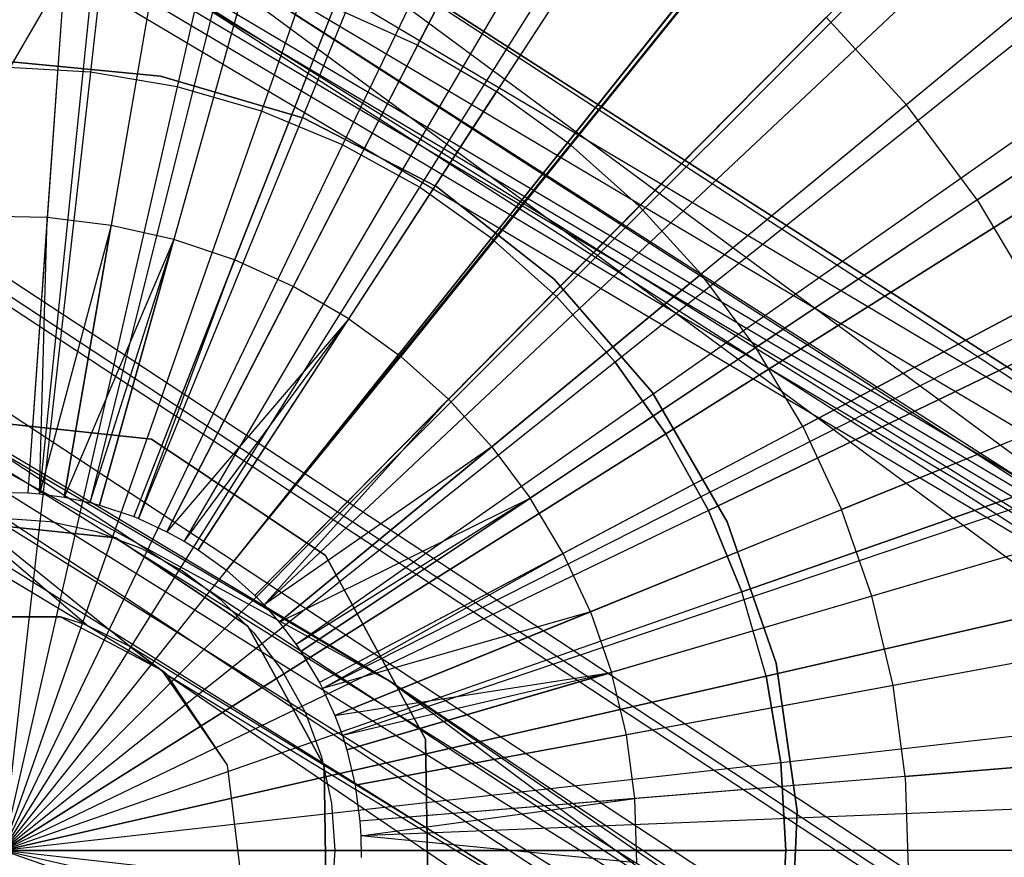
# Model space of a CAD drawing. Extents: x 0.2 to 44.2, y -21.9 to 24.
# Tile 230 of 239: x 30.8 to 32, y 13.9 to 14.9. Entities that reach past the tile are written whole.
import ezdxf

# ---------------------------------------------------------------- set-up
doc = ezdxf.new("R2010")
doc.units = 0
doc.header["$LTSCALE"] = 2.54
doc.layers.get('0').update_dxf_attribs({"color": 13, "linetype": 'CONTINUOUS'})

# ---------------------------------------------------------------- blocks, each defined once
blk = doc.blocks.new('GRUPUJ_2')
at = {"color": 0}
for p, q in [((27.0109, 34.3985, 29), (26.8818, 32.563, 29.55)), ((27.0109, 34.3985, 29), (26.8818, 32.563, 29.55)), ((27.0831, 34.3922, 29), (26.8949, 32.5619, 29.55)), ((27.0831, 34.3922, 29), (26.8949, 32.5619, 29.55)), ((27.2371, 34.371, 29), (26.923, 32.558, 29.55)), ((27.2371, 34.371, 29), (26.923, 32.558, 29.55)), ((27.3993, 34.3367, 29), (26.9525, 32.5518, 29.55)), ((27.3993, 34.3367, 29), (26.9525, 32.5518, 29.55)), ((27.4594, 34.3208, 29), (26.9635, 32.5489, 29.55)), ((27.4594, 34.3208, 29), (26.9635, 32.5489, 29.55)), ((27.6755, 34.2483, 29), (27.0029, 32.5357, 29.55)), ((27.6755, 34.2483, 29), (27.0029, 32.5357, 29.55)), ((27.7044, 34.2367, 29), (27.0081, 32.5335, 29.55)), ((27.7044, 34.2367, 29), (27.0081, 32.5335, 29.55)), ((27.8832, 34.1543, 29), (27.0407, 32.5185, 29.55)), ((27.8832, 34.1543, 29), (27.0407, 32.5185, 29.55)), ((27.9921, 34.0944, 29), (27.0606, 32.5076, 29.55)), ((27.9921, 34.0944, 29), (27.0606, 32.5076, 29.55)), ((28.0803, 34.0398, 29), (27.0766, 32.4977, 29.55)), ((28.0803, 34.0398, 29), (27.0766, 32.4977, 29.55)), ((28.2567, 33.9125, 29), (27.1088, 32.4745, 29.55)), ((28.2567, 33.9125, 29), (27.1088, 32.4745, 29.55)), ((28.2648, 33.906, 29), (27.1088, 32.4745, 29.55)), ((28.2648, 33.906, 29), (27.1088, 32.4745, 29.55)), ((28.4348, 33.7542, 29), (27.1412, 32.4456, 29.55)), ((28.4348, 33.7542, 29), (27.1412, 32.4456, 29.55)), ((28.4926, 33.6948, 29), (27.1518, 32.4348, 29.55)), ((28.4926, 33.6948, 29), (27.1518, 32.4348, 29.55)), ((28.5885, 33.586, 29), (27.1692, 32.415, 29.55)), ((28.5885, 33.586, 29), (27.1692, 32.415, 29.55)), ((28.6952, 33.4458, 29), (27.1887, 32.3894, 29.55)), ((28.6952, 33.4458, 29), (27.1887, 32.3894, 29.55)), ((28.7245, 33.403, 29), (27.194, 32.3816, 29.55)), ((28.7245, 33.403, 29), (27.194, 32.3816, 29.55)), ((27.3272, 33.0748, 29.4307), (27.4665, 33.3454, 29.3487)), ((27.3272, 33.0748, 29.4307), (27.4665, 33.3454, 29.3487)), ((27.5839, 33.2772, 29.3487), (27.4179, 33.0221, 29.4307)), ((27.5839, 33.2772, 29.3487), (27.4179, 33.0221, 29.4307)), ((28.8412, 33.2073, 29), (27.2153, 32.346, 29.55)), ((28.8412, 33.2073, 29), (27.2153, 32.346, 29.55)), ((27.6938, 33.1975, 29.3487), (27.5028, 32.9605, 29.4307)), ((27.6938, 33.1975, 29.3487), (27.5028, 32.9605, 29.4307)), ((28.1171, 33.197, 29.2518), (27.8866, 33.0068, 29.3487)), ((28.1171, 33.197, 29.2518), (27.8866, 33.0068, 29.3487)), ((26.9257, 33.1872, 29.4307), (26.9039, 32.8777, 29.4979)), ((26.9257, 33.1872, 29.4307), (26.9039, 32.8777, 29.4979)), ((27.0298, 33.1745, 29.4307), (26.9768, 32.8688, 29.4979)), ((27.0298, 33.1745, 29.4307), (26.9768, 32.8688, 29.4979)), ((28.8603, 33.1705, 29), (27.2188, 32.3393, 29.55)), ((28.8603, 33.1705, 29), (27.2188, 32.3393, 29.55)), ((27.1321, 33.1514, 29.4307), (27.0485, 32.8526, 29.4979)), ((27.1321, 33.1514, 29.4307), (27.0485, 32.8526, 29.4979)), ((27.2316, 33.118, 29.4307), (27.1182, 32.8293, 29.4979)), ((27.2316, 33.118, 29.4307), (27.1182, 32.8293, 29.4979)), ((27.3272, 33.0748, 29.4307), (27.2316, 33.118, 29.4307)), ((27.3272, 33.0748, 29.4307), (27.2316, 33.118, 29.4307)), ((27.5811, 32.8906, 29.4307), (27.795, 33.107, 29.3487)), ((27.5811, 32.8906, 29.4307), (27.795, 33.107, 29.3487)), ((27.8866, 33.0068, 29.3487), (27.795, 33.107, 29.3487)), ((27.8866, 33.0068, 29.3487), (27.795, 33.107, 29.3487)), ((27.3272, 33.0748, 29.4307), (27.1851, 32.799, 29.4979)), ((27.3272, 33.0748, 29.4307), (27.1851, 32.799, 29.4979)), ((27.3272, 33.0748, 29.4307), (27.4179, 33.0221, 29.4307)), ((27.3272, 33.0748, 29.4307), (27.4179, 33.0221, 29.4307)), ((27.9676, 32.8979, 29.3487), (28.2162, 33.0638, 29.2518)), ((27.9676, 32.8979, 29.3487), (28.2162, 33.0638, 29.2518)), ((27.2487, 32.7621, 29.4979), (27.4179, 33.0221, 29.4307)), ((27.2487, 32.7621, 29.4979), (27.4179, 33.0221, 29.4307)), ((27.5028, 32.9605, 29.4307), (27.4179, 33.0221, 29.4307)), ((27.5028, 32.9605, 29.4307), (27.4179, 33.0221, 29.4307)), ((27.8866, 33.0068, 29.3487), (27.6519, 32.8132, 29.4307)), ((27.8866, 33.0068, 29.3487), (27.6519, 32.8132, 29.4307)), ((27.9676, 32.8979, 29.3487), (27.8866, 33.0068, 29.3487)), ((27.9676, 32.8979, 29.3487), (27.8866, 33.0068, 29.3487)), ((28.9376, 33.0007, 29), (27.2329, 32.3083, 29.55)), ((28.9376, 33.0007, 29), (27.2329, 32.3083, 29.55)), ((27.5028, 32.9605, 29.4307), (27.3082, 32.7189, 29.4979)), ((27.5028, 32.9605, 29.4307), (27.3082, 32.7189, 29.4979)), ((27.5811, 32.8906, 29.4307), (27.5028, 32.9605, 29.4307)), ((27.5811, 32.8906, 29.4307), (27.5028, 32.9605, 29.4307)), ((27.5811, 32.8906, 29.4307), (27.363, 32.67, 29.4979)), ((27.5811, 32.8906, 29.4307), (27.363, 32.67, 29.4979)), ((27.5811, 32.8906, 29.4307), (27.6519, 32.8132, 29.4307)), ((27.5811, 32.8906, 29.4307), (27.6519, 32.8132, 29.4307)), ((27.9676, 32.8979, 29.3487), (27.7145, 32.729, 29.4307)), ((27.9676, 32.8979, 29.3487), (27.7145, 32.729, 29.4307)), ((27.9676, 32.8979, 29.3487), (28.0371, 32.7813, 29.3487)), ((27.9676, 32.8979, 29.3487), (28.0371, 32.7813, 29.3487)), ((26.9039, 32.8777, 29.4979), (26.8304, 32.8791, 29.4979)), ((26.9039, 32.8777, 29.4979), (26.8304, 32.8791, 29.4979)), ((26.9039, 32.8777, 29.4979), (26.8818, 32.563, 29.55)), ((26.9039, 32.8777, 29.4979), (26.8818, 32.563, 29.55)), ((26.8949, 32.5619, 29.55), (26.9039, 32.8777, 29.4979)), ((26.8949, 32.5619, 29.55), (26.9039, 32.8777, 29.4979)), ((26.9768, 32.8688, 29.4979), (26.8949, 32.5619, 29.55)), ((26.9768, 32.8688, 29.4979), (26.8949, 32.5619, 29.55)), ((26.9768, 32.8688, 29.4979), (26.9039, 32.8777, 29.4979)), ((26.9768, 32.8688, 29.4979), (26.9039, 32.8777, 29.4979)), ((26.923, 32.558, 29.55), (26.9768, 32.8688, 29.4979)), ((26.923, 32.558, 29.55), (26.9768, 32.8688, 29.4979)), ((27.0485, 32.8526, 29.4979), (26.9768, 32.8688, 29.4979)), ((27.0485, 32.8526, 29.4979), (26.9768, 32.8688, 29.4979)), ((28.9845, 32.8745, 29), (27.2414, 32.2853, 29.55)), ((28.9845, 32.8745, 29), (27.2414, 32.2853, 29.55)), ((27.0485, 32.8526, 29.4979), (26.923, 32.558, 29.55)), ((27.0485, 32.8526, 29.4979), (26.923, 32.558, 29.55)), ((27.0485, 32.8526, 29.4979), (26.9525, 32.5518, 29.55)), ((27.0485, 32.8526, 29.4979), (26.9525, 32.5518, 29.55)), ((26.9635, 32.5489, 29.55), (27.0485, 32.8526, 29.4979)), ((26.9635, 32.5489, 29.55), (27.0485, 32.8526, 29.4979)), ((27.1182, 32.8293, 29.4979), (27.0485, 32.8526, 29.4979)), ((27.1182, 32.8293, 29.4979), (27.0485, 32.8526, 29.4979)), ((27.1182, 32.8293, 29.4979), (27.0029, 32.5357, 29.55)), ((27.1182, 32.8293, 29.4979), (27.0029, 32.5357, 29.55)), ((27.0081, 32.5335, 29.55), (27.1182, 32.8293, 29.4979)), ((27.0081, 32.5335, 29.55), (27.1182, 32.8293, 29.4979)), ((27.1851, 32.799, 29.4979), (27.1182, 32.8293, 29.4979)), ((27.1851, 32.799, 29.4979), (27.1182, 32.8293, 29.4979)), ((27.4126, 32.6157, 29.4979), (27.6519, 32.8132, 29.4307)), ((27.4126, 32.6157, 29.4979), (27.6519, 32.8132, 29.4307)), ((27.7145, 32.729, 29.4307), (27.6519, 32.8132, 29.4307)), ((27.7145, 32.729, 29.4307), (27.6519, 32.8132, 29.4307)), ((27.0407, 32.5185, 29.55), (27.1851, 32.799, 29.4979)), ((27.0407, 32.5185, 29.55), (27.1851, 32.799, 29.4979)), ((27.2487, 32.7621, 29.4979), (27.1851, 32.799, 29.4979)), ((27.2487, 32.7621, 29.4979), (27.1851, 32.799, 29.4979)), ((29.0126, 32.7855, 29), (27.2465, 32.2691, 29.55)), ((29.0126, 32.7855, 29), (27.2465, 32.2691, 29.55)), ((27.7682, 32.6389, 29.4307), (28.0371, 32.7813, 29.3487)), ((27.7682, 32.6389, 29.4307), (28.0371, 32.7813, 29.3487)), ((27.2487, 32.7621, 29.4979), (27.0407, 32.5185, 29.55)), ((27.2487, 32.7621, 29.4979), (27.0407, 32.5185, 29.55)), ((27.2487, 32.7621, 29.4979), (27.0606, 32.5076, 29.55)), ((27.2487, 32.7621, 29.4979), (27.0606, 32.5076, 29.55)), ((27.0766, 32.4977, 29.55), (27.2487, 32.7621, 29.4979)), ((27.0766, 32.4977, 29.55), (27.2487, 32.7621, 29.4979)), ((27.2487, 32.7621, 29.4979), (27.3082, 32.7189, 29.4979)), ((27.2487, 32.7621, 29.4979), (27.3082, 32.7189, 29.4979)), ((27.7145, 32.729, 29.4307), (27.4564, 32.5567, 29.4979)), ((27.7145, 32.729, 29.4307), (27.4564, 32.5567, 29.4979)), ((27.7682, 32.6389, 29.4307), (27.7145, 32.729, 29.4307)), ((27.7682, 32.6389, 29.4307), (27.7145, 32.729, 29.4307)), ((27.1088, 32.4745, 29.55), (27.3082, 32.7189, 29.4979)), ((27.1088, 32.4745, 29.55), (27.3082, 32.7189, 29.4979)), ((27.363, 32.67, 29.4979), (27.3082, 32.7189, 29.4979)), ((27.363, 32.67, 29.4979), (27.3082, 32.7189, 29.4979)), ((27.363, 32.67, 29.4979), (27.1412, 32.4456, 29.55)), ((27.363, 32.67, 29.4979), (27.1412, 32.4456, 29.55)), ((27.1518, 32.4348, 29.55), (27.363, 32.67, 29.4979)), ((27.1518, 32.4348, 29.55), (27.363, 32.67, 29.4979)), ((27.4126, 32.6157, 29.4979), (27.363, 32.67, 29.4979)), ((27.4126, 32.6157, 29.4979), (27.363, 32.67, 29.4979)), ((28.0945, 32.6583, 29.3487), (27.8126, 32.5438, 29.4307)), ((28.0945, 32.6583, 29.3487), (27.8126, 32.5438, 29.4307)), ((27.0229, 32.6243, 49.5161), (26.785, 32.6494, 49.5161)), ((26.785, 32.6494, 29.5161), (27.0229, 32.6243, 29.5161)), ((27.0229, 32.6243, 49.5161), (26.785, 32.6494, 49.5161)), ((26.785, 32.6494, 29.5161), (27.0229, 32.6243, 29.5161)), ((27.7682, 32.6389, 29.4307), (27.494, 32.4936, 29.4979)), ((27.7682, 32.6389, 29.4307), (27.494, 32.4936, 29.4979)), ((27.7682, 32.6389, 29.4307), (27.8126, 32.5438, 29.4307)), ((27.7682, 32.6389, 29.4307), (27.8126, 32.5438, 29.4307)), ((27.222, 32.4914, 49.5161), (27.0229, 32.6243, 49.5161)), ((27.0229, 32.6243, 29.5161), (27.222, 32.4914, 29.5161)), ((27.0229, 32.6243, 49.5161), (27.0229, 32.6243, 29.5161)), ((27.222, 32.4914, 49.5161), (27.0229, 32.6243, 49.5161)), ((27.0229, 32.6243, 29.5161), (27.222, 32.4914, 29.5161)), ((27.0229, 32.6243, 49.5161), (27.0229, 32.6243, 29.5161)), ((27.4126, 32.6157, 29.4979), (27.1518, 32.4348, 29.55)), ((27.4126, 32.6157, 29.4979), (27.1518, 32.4348, 29.55)), ((27.1692, 32.415, 29.55), (27.4126, 32.6157, 29.4979)), ((27.1692, 32.415, 29.55), (27.4126, 32.6157, 29.4979)), ((27.4126, 32.6157, 29.4979), (27.4564, 32.5567, 29.4979)), ((27.4126, 32.6157, 29.4979), (27.4564, 32.5567, 29.4979)), ((26.8402, 32.5638, 29.55), (26.8818, 32.563, 29.55)), ((26.8402, 32.5638, 29.55), (26.8818, 32.563, 29.55)), ((26.8818, 32.563, 29.55), (26.8949, 32.5619, 29.55)), ((26.8818, 32.563, 29.55), (26.8949, 32.5619, 29.55)), ((29.0654, 32.5638, 29), (27.2561, 32.2287, 29.55)), ((29.0654, 32.5638, 29), (27.2561, 32.2287, 29.55)), ((26.8949, 32.5619, 29.55), (26.923, 32.558, 29.55)), ((26.8949, 32.5619, 29.55), (26.923, 32.558, 29.55)), ((26.923, 32.558, 29.55), (26.9525, 32.5518, 29.55)), ((26.923, 32.558, 29.55), (26.9525, 32.5518, 29.55)), ((26.9525, 32.5518, 29.55), (26.9635, 32.5489, 29.55)), ((26.9525, 32.5518, 29.55), (26.9635, 32.5489, 29.55)), ((27.1692, 32.415, 29.55), (27.4564, 32.5567, 29.4979)), ((27.1692, 32.415, 29.55), (27.4564, 32.5567, 29.4979)), ((27.4564, 32.5567, 29.4979), (27.1887, 32.3894, 29.55)), ((27.4564, 32.5567, 29.4979), (27.1887, 32.3894, 29.55)), ((27.194, 32.3816, 29.55), (27.4564, 32.5567, 29.4979)), ((27.194, 32.3816, 29.55), (27.4564, 32.5567, 29.4979)), ((27.494, 32.4936, 29.4979), (27.4564, 32.5567, 29.4979)), ((27.494, 32.4936, 29.4979), (27.4564, 32.5567, 29.4979)), ((26.9635, 32.5489, 29.55), (27.0029, 32.5357, 29.55)), ((26.9635, 32.5489, 29.55), (27.0029, 32.5357, 29.55)), ((27.5251, 32.427, 29.4979), (27.8126, 32.5438, 29.4307)), ((27.5251, 32.427, 29.4979), (27.8126, 32.5438, 29.4307)), ((27.8471, 32.4447, 29.4307), (27.8126, 32.5438, 29.4307)), ((27.8471, 32.4447, 29.4307), (27.8126, 32.5438, 29.4307)), ((26.8013, 32.5305, 49.5161), (26.9822, 32.5114, 49.5161)), ((26.9822, 32.5114, 29.5161), (26.8013, 32.5305, 29.5161)), ((26.9822, 32.5114, 29.5161), (26.8013, 32.5305, 29.5161)), ((26.8013, 32.5305, 49.5161), (26.9822, 32.5114, 49.5161)), ((26.853, 32.534, 49.5161), (26.9071, 32.5302, 49.5161)), ((26.9071, 32.5302, 49.5161), (26.9601, 32.5186, 49.5161)), ((27.0029, 32.5357, 29.55), (27.0081, 32.5335, 29.55)), ((27.0029, 32.5357, 29.55), (27.0081, 32.5335, 29.55)), ((27.0081, 32.5335, 29.55), (27.0407, 32.5185, 29.55)), ((27.0081, 32.5335, 29.55), (27.0407, 32.5185, 29.55)), ((28.1392, 32.5301, 29.3487), (27.8471, 32.4447, 29.4307)), ((28.1392, 32.5301, 29.3487), (27.8471, 32.4447, 29.4307)), ((26.9601, 32.5186, 49.5161), (27.0109, 32.4997, 49.5161)), ((27.0407, 32.5185, 29.55), (27.0606, 32.5076, 29.55)), ((27.0407, 32.5185, 29.55), (27.0606, 32.5076, 29.55)), ((26.9822, 32.5114, 49.5161), (27.1334, 32.4104, 49.5161)), ((27.1334, 32.4104, 29.5161), (26.9822, 32.5114, 29.5161)), ((26.9822, 32.5114, 49.5161), (26.9822, 32.5114, 29.5161)), ((27.1334, 32.4104, 29.5161), (26.9822, 32.5114, 29.5161)), ((26.9822, 32.5114, 49.5161), (27.1334, 32.4104, 49.5161)), ((26.9822, 32.5114, 49.5161), (26.9822, 32.5114, 29.5161)), ((27.0606, 32.5076, 29.55), (27.0766, 32.4977, 29.55)), ((27.0606, 32.5076, 29.55), (27.0766, 32.4977, 29.55)), ((27.0109, 32.4997, 49.5161), (27.0584, 32.4737, 49.5161)), ((27.0766, 32.4977, 29.55), (27.1088, 32.4745, 29.55)), ((27.0766, 32.4977, 29.55), (27.1088, 32.4745, 29.55)), ((27.494, 32.4936, 29.4979), (27.2153, 32.346, 29.55)), ((27.494, 32.4936, 29.4979), (27.2153, 32.346, 29.55)), ((27.2188, 32.3393, 29.55), (27.494, 32.4936, 29.4979)), ((27.2188, 32.3393, 29.55), (27.494, 32.4936, 29.4979)), ((27.3365, 32.2813, 49.5161), (27.222, 32.4914, 49.5161)), ((27.222, 32.4914, 29.5161), (27.3365, 32.2813, 29.5161)), ((27.222, 32.4914, 49.5161), (27.222, 32.4914, 29.5161)), ((27.3365, 32.2813, 49.5161), (27.222, 32.4914, 49.5161)), ((27.222, 32.4914, 29.5161), (27.3365, 32.2813, 29.5161)), ((27.222, 32.4914, 49.5161), (27.222, 32.4914, 29.5161)), ((27.5251, 32.427, 29.4979), (27.494, 32.4936, 29.4979)), ((27.5251, 32.427, 29.4979), (27.494, 32.4936, 29.4979)), ((27.0584, 32.4737, 49.5161), (27.1018, 32.4412, 49.5161)), ((27.1088, 32.4745, 29.55), (27.1412, 32.4456, 29.55)), ((27.1088, 32.4745, 29.55), (27.1412, 32.4456, 29.55)), ((27.1018, 32.4412, 49.5161), (27.1402, 32.4029, 49.5161)), ((27.1412, 32.4456, 29.55), (27.1518, 32.4348, 29.55)), ((27.1412, 32.4456, 29.55), (27.1518, 32.4348, 29.55)), ((27.8471, 32.4447, 29.4307), (27.5493, 32.3576, 29.4979)), ((27.8471, 32.4447, 29.4307), (27.5493, 32.3576, 29.4979)), ((27.8714, 32.3426, 29.4307), (27.8471, 32.4447, 29.4307)), ((27.8714, 32.3426, 29.4307), (27.8471, 32.4447, 29.4307)), ((27.1518, 32.4348, 29.55), (27.1692, 32.415, 29.55)), ((27.1518, 32.4348, 29.55), (27.1692, 32.415, 29.55)), ((27.5251, 32.427, 29.4979), (27.2188, 32.3393, 29.55)), ((27.5251, 32.427, 29.4979), (27.2188, 32.3393, 29.55)), ((27.2329, 32.3083, 29.55), (27.5251, 32.427, 29.4979)), ((27.2329, 32.3083, 29.55), (27.5251, 32.427, 29.4979)), ((27.5251, 32.427, 29.4979), (27.5493, 32.3576, 29.4979)), ((27.5251, 32.427, 29.4979), (27.5493, 32.3576, 29.4979)), ((27.1334, 32.4104, 49.5161), (27.2205, 32.2507, 49.5161)), ((27.2205, 32.2507, 29.5161), (27.1334, 32.4104, 29.5161)), ((27.1334, 32.4104, 29.5161), (27.1334, 32.4104, 49.5161)), ((27.1334, 32.4104, 29.5161), (27.1334, 32.4104, 49.5161)), ((27.2205, 32.2507, 29.5161), (27.1334, 32.4104, 29.5161)), ((27.1334, 32.4104, 49.5161), (27.2205, 32.2507, 49.5161)), ((27.1692, 32.415, 29.55), (27.1887, 32.3894, 29.55)), ((27.1692, 32.415, 29.55), (27.1887, 32.3894, 29.55)), ((27.1402, 32.4029, 49.5161), (27.1727, 32.3595, 49.5161)), ((28.1706, 32.3981, 29.3487), (27.8714, 32.3426, 29.4307)), ((28.1706, 32.3981, 29.3487), (27.8714, 32.3426, 29.4307)), ((27.1887, 32.3894, 29.55), (27.194, 32.3816, 29.55)), ((27.1887, 32.3894, 29.55), (27.194, 32.3816, 29.55)), ((27.194, 32.3816, 29.55), (27.2153, 32.346, 29.55)), ((27.194, 32.3816, 29.55), (27.2153, 32.346, 29.55)), ((27.1727, 32.3595, 49.5161), (27.1987, 32.3119, 49.5161)), ((27.2329, 32.3083, 29.55), (27.5493, 32.3576, 29.4979)), ((27.2329, 32.3083, 29.55), (27.5493, 32.3576, 29.4979)), ((27.5493, 32.3576, 29.4979), (27.2414, 32.2853, 29.55)), ((27.5493, 32.3576, 29.4979), (27.2414, 32.2853, 29.55)), ((27.2465, 32.2691, 29.55), (27.5493, 32.3576, 29.4979)), ((27.2465, 32.2691, 29.55), (27.5493, 32.3576, 29.4979)), ((27.5663, 32.2861, 29.4979), (27.5493, 32.3576, 29.4979)), ((27.5663, 32.2861, 29.4979), (27.5493, 32.3576, 29.4979)), ((27.2153, 32.346, 29.55), (27.2188, 32.3393, 29.55)), ((27.2153, 32.346, 29.55), (27.2188, 32.3393, 29.55)), ((27.2188, 32.3393, 29.55), (27.2329, 32.3083, 29.55)), ((27.2188, 32.3393, 29.55), (27.2329, 32.3083, 29.55)), ((29.0955, 32.3379, 29), (27.2616, 32.1875, 29.55)), ((29.0955, 32.3379, 29), (27.2616, 32.1875, 29.55)), ((27.8714, 32.3426, 29.4307), (27.5663, 32.2861, 29.4979)), ((27.8714, 32.3426, 29.4307), (27.5663, 32.2861, 29.4979)), ((27.8852, 32.2386, 29.4307), (27.8714, 32.3426, 29.4307)), ((27.8852, 32.2386, 29.4307), (27.8714, 32.3426, 29.4307)), ((27.1987, 32.3119, 49.5161), (27.2176, 32.2611, 49.5161)), ((27.2329, 32.3083, 29.55), (27.2414, 32.2853, 29.55)), ((27.2329, 32.3083, 29.55), (27.2414, 32.2853, 29.55)), ((27.2414, 32.2853, 29.55), (27.2465, 32.2691, 29.55)), ((27.2414, 32.2853, 29.55), (27.2465, 32.2691, 29.55)), ((27.2561, 32.2287, 29.55), (27.5663, 32.2861, 29.4979)), ((27.2561, 32.2287, 29.55), (27.5663, 32.2861, 29.4979)), ((27.3403, 32.042, 49.5161), (27.3365, 32.2813, 49.5161)), ((27.3365, 32.2813, 29.5161), (27.3403, 32.042, 29.5161)), ((27.3365, 32.2813, 49.5161), (27.3365, 32.2813, 29.5161)), ((27.3403, 32.042, 49.5161), (27.3365, 32.2813, 49.5161)), ((27.3365, 32.2813, 29.5161), (27.3403, 32.042, 29.5161)), ((27.3365, 32.2813, 49.5161), (27.3365, 32.2813, 29.5161)), ((27.576, 32.2133, 29.4979), (27.5663, 32.2861, 29.4979)), ((27.576, 32.2133, 29.4979), (27.5663, 32.2861, 29.4979)), ((27.2176, 32.2611, 49.5161), (27.2291, 32.2081, 49.5161)), ((27.2465, 32.2691, 29.55), (27.2561, 32.2287, 29.55)), ((27.2465, 32.2691, 29.55), (27.2561, 32.2287, 29.55)), ((27.8852, 32.2386, 29.4307), (28.1885, 32.2635, 29.3487)), ((27.8852, 32.2386, 29.4307), (28.1885, 32.2635, 29.3487)), ((27.2205, 32.2507, 49.5161), (27.2233, 32.0689, 49.5161)), ((27.2233, 32.0689, 29.5161), (27.2205, 32.2507, 29.5161)), ((27.2205, 32.2507, 29.5161), (27.2205, 32.2507, 49.5161)), ((27.2233, 32.0689, 29.5161), (27.2205, 32.2507, 29.5161)), ((27.2205, 32.2507, 49.5161), (27.2233, 32.0689, 49.5161)), ((27.2205, 32.2507, 29.5161), (27.2205, 32.2507, 49.5161)), ((29.1012, 32.2448, 29), (27.2627, 32.1706, 29.55)), ((29.1012, 32.2448, 29), (27.2627, 32.1706, 29.55)), ((27.8852, 32.2386, 29.4307), (27.576, 32.2133, 29.4979)), ((27.8852, 32.2386, 29.4307), (27.576, 32.2133, 29.4979)), ((27.8852, 32.2386, 29.4307), (27.8885, 32.1338, 29.4307)), ((27.8852, 32.2386, 29.4307), (27.8885, 32.1338, 29.4307)), ((27.2561, 32.2287, 29.55), (27.2616, 32.1875, 29.55)), ((27.2561, 32.2287, 29.55), (27.2616, 32.1875, 29.55)), ((27.2291, 32.2081, 49.5161), (27.233, 32.154, 49.5161)), ((27.576, 32.2133, 29.4979), (27.2616, 32.1875, 29.55)), ((27.576, 32.2133, 29.4979), (27.2616, 32.1875, 29.55)), ((27.2627, 32.1706, 29.55), (27.576, 32.2133, 29.4979)), ((27.2627, 32.1706, 29.55), (27.576, 32.2133, 29.4979)), ((27.5783, 32.1398, 29.4979), (27.576, 32.2133, 29.4979)), ((27.5783, 32.1398, 29.4979), (27.576, 32.2133, 29.4979)), ((27.2616, 32.1875, 29.55), (27.2627, 32.1706, 29.55)), ((27.2616, 32.1875, 29.55), (27.2627, 32.1706, 29.55)), ((27.2627, 32.1706, 29.55), (27.2629, 32.146, 29.55)), ((27.2627, 32.1706, 29.55), (27.2629, 32.146, 29.55)), ((27.5783, 32.1398, 29.4979), (27.2627, 32.1706, 29.55)), ((27.5783, 32.1398, 29.4979), (27.2627, 32.1706, 29.55)), ((27.233, 32.154, 49.5161), (27.2291, 32.1, 49.5161))]:
    blk.add_line(p, q, dxfattribs=at)
blk = doc.blocks.new('KARO-10934_STL')
at = {"color": 0}
for p, q in [((32.2361, 14.3113, 126.2098), (29.9337, 15.6778, 126.2098)), ((32.2361, 14.3113, 126.2098), (29.9337, 15.6778, 126.2098)), ((32.2174, 14.2847, 126.2584), (29.9193, 15.6487, 126.2584)), ((32.2174, 14.2847, 126.2584), (29.9193, 15.6487, 126.2584)), ((32.1895, 14.245, 126.291), (29.8978, 15.6051, 126.291)), ((32.1895, 14.245, 126.291), (29.8978, 15.6051, 126.291)), ((32.183, 14.2357, 126.1714), (29.8928, 15.595, 126.1714)), ((32.183, 14.2357, 126.1714), (29.8928, 15.595, 126.1714)), ((32.1769, 14.2271, 126.1875), (29.8881, 15.5855, 126.1875)), ((32.1769, 14.2271, 126.1875), (29.8881, 15.5855, 126.1875)), ((32.1678, 14.2141, 126.1984), (29.881, 15.5713, 126.1984)), ((32.1678, 14.2141, 126.1984), (29.881, 15.5713, 126.1984)), ((32.1566, 14.1981, 126.3025), (29.8724, 15.5538, 126.3025)), ((32.1566, 14.1981, 126.3025), (29.8724, 15.5538, 126.3025)), ((29.1645, 15.2818, 125.9495), (31.2683, 14.1331, 125.9495)), ((29.1645, 15.2818, 125.9495), (31.2683, 14.1331, 125.9495)), ((30.9973, 15.1188, 124.285), (34.0414, 12.871, 124.285)), ((32.2361, 14.3113, 126.2098), (30.9973, 15.1188, 126.1525)), ((32.2361, 14.3113, 126.2098), (30.9973, 15.1188, 126.1525)), ((32.2426, 14.3206, 126.1525), (30.9973, 15.1188, 126.1525)), ((30.9973, 15.1188, 124.285), (34.0414, 12.871, 124.285)), ((30.9973, 15.1188, 124.285), (32.2426, 14.3206, 126.1525)), ((30.9973, 15.1188, 124.285), (32.2426, 14.3206, 126.1525)), ((32.2426, 14.3206, 126.1525), (30.9973, 15.1188, 126.1525)), ((33.9736, 12.7975, 124.285), (30.947, 15.0324, 124.285)), ((33.9736, 12.7975, 126.1525), (30.947, 15.0324, 124.285)), ((33.9736, 12.7975, 124.285), (30.947, 15.0324, 124.285)), ((33.9736, 12.7975, 126.1525), (30.947, 15.0324, 124.285)), ((32.1851, 14.2388, 126.1525), (30.947, 15.0324, 124.285)), ((32.1851, 14.2388, 126.1525), (30.947, 15.0324, 124.285)), ((32.1851, 14.2388, 126.1525), (30.947, 15.0324, 126.1525)), ((32.1851, 14.2388, 126.1525), (30.947, 15.0324, 126.1525)), ((32.183, 14.2357, 126.1714), (30.947, 15.0324, 126.1525)), ((32.183, 14.2357, 126.1714), (30.947, 15.0324, 126.1525)), ((30.9223, 14.99, 126.2025), (30.73, 14.6602, 126.1937)), ((30.9223, 14.99, 126.2025), (30.73, 14.6602, 126.1937)), ((32.1678, 14.2141, 126.1984), (30.9223, 14.99, 126.2025)), ((32.157, 14.1987, 126.2025), (30.9223, 14.99, 126.2025)), ((32.1678, 14.2141, 126.1984), (30.9223, 14.99, 126.2025)), ((32.157, 14.1987, 126.2025), (30.9223, 14.99, 126.2025)), ((30.8342, 14.8421, 42.1577), (31.0046, 14.8258, 42.1577)), ((31.0046, 14.8258, 38.1577), (30.8342, 14.8421, 38.1577)), ((30.8342, 14.8421, 42.1577), (31.0046, 14.8258, 42.1577)), ((31.0046, 14.8258, 38.1577), (30.8342, 14.8421, 38.1577)), ((31.0046, 14.8258, 42.1577), (31.0046, 14.8258, 38.1577)), ((31.0046, 14.8258, 42.1577), (31.1687, 14.7776, 42.1577)), ((31.1687, 14.7776, 38.1577), (31.0046, 14.8258, 38.1577)), ((31.0046, 14.8258, 42.1577), (31.0046, 14.8258, 38.1577)), ((31.0046, 14.8258, 42.1577), (31.1687, 14.7776, 42.1577)), ((31.1687, 14.7776, 38.1577), (31.0046, 14.8258, 38.1577)), ((31.1687, 14.7776, 42.1577), (31.1687, 14.7776, 38.1577)), ((31.1687, 14.7776, 42.1577), (31.3208, 14.6992, 42.1577)), ((31.3208, 14.6992, 38.1577), (31.1687, 14.7776, 38.1577)), ((31.1687, 14.7776, 42.1577), (31.1687, 14.7776, 38.1577)), ((31.1687, 14.7776, 42.1577), (31.3208, 14.6992, 42.1577)), ((31.3208, 14.6992, 38.1577), (31.1687, 14.7776, 38.1577)), ((31.3208, 14.6992, 42.1577), (31.3208, 14.6992, 38.1577)), ((31.3208, 14.6992, 42.1577), (31.4553, 14.5934, 42.1577)), ((31.4553, 14.5934, 38.1577), (31.3208, 14.6992, 38.1577)), ((31.3208, 14.6992, 42.1577), (31.3208, 14.6992, 38.1577)), ((31.3208, 14.6992, 42.1577), (31.4553, 14.5934, 42.1577)), ((31.4553, 14.5934, 38.1577), (31.3208, 14.6992, 38.1577)), ((31.2683, 14.1331, 125.9495), (30.3386, 14.689, 124.3996)), ((31.2683, 14.1331, 124.3996), (30.3386, 14.689, 124.3996)), ((31.2683, 14.1331, 125.9495), (30.3386, 14.689, 124.3996)), ((31.2683, 14.1331, 124.3996), (30.3386, 14.689, 124.3996)), ((31.7785, 13.7826, 124.3613), (30.3349, 14.6824, 124.3613)), ((30.3349, 14.6824, 124.3613), (31.2683, 14.1331, 124.3996)), ((30.3349, 14.6824, 124.3613), (31.2683, 14.1331, 124.3996)), ((31.7785, 13.7826, 124.3613), (30.3349, 14.6824, 124.3613)), ((31.7661, 13.7648, 124.3288), (30.3244, 14.6634, 124.3288)), ((31.7661, 13.7648, 124.3288), (30.3244, 14.6634, 124.3288)), ((32.265, 13.6504, 126.1937), (30.73, 14.6602, 126.1937)), ((32.265, 13.6504, 126.1937), (30.73, 14.6602, 126.1937)), ((30.7221, 14.6466, 126.1818), (32.2556, 13.6378, 126.1818)), ((30.7221, 14.6466, 126.1818), (32.2556, 13.6378, 126.1818)), ((31.7475, 13.7382, 124.3072), (30.3086, 14.635, 124.3072)), ((31.7475, 13.7382, 124.3072), (30.3086, 14.635, 124.3072)), ((32.2495, 13.6295, 126.1649), (30.7169, 14.6377, 126.1649)), ((32.2495, 13.6295, 126.1649), (30.7169, 14.6377, 126.1649)), ((30.29, 14.6016, 124.2995), (31.7257, 13.7067, 124.2995)), ((30.29, 14.6016, 124.2995), (31.7257, 13.7067, 124.2995)), ((31.4553, 14.5934, 42.1577), (31.4553, 14.5934, 38.1577)), ((31.4553, 14.5934, 42.1577), (31.5673, 14.4641, 42.1577)), ((31.5673, 14.4641, 38.1577), (31.4553, 14.5934, 38.1577)), ((31.4553, 14.5934, 42.1577), (31.4553, 14.5934, 38.1577)), ((31.4553, 14.5934, 42.1577), (31.5673, 14.4641, 42.1577)), ((31.5673, 14.4641, 38.1577), (31.4553, 14.5934, 38.1577)), ((32.1887, 13.5471, 125.9865), (30.6653, 14.5492, 125.9865)), ((32.1887, 13.5471, 125.9865), (30.6653, 14.5492, 125.9865)), ((32.1627, 13.5119, 125.9335), (30.6433, 14.5114, 125.9335)), ((32.1627, 13.5119, 125.9335), (30.6433, 14.5114, 125.9335)), ((31.5673, 14.4641, 42.1577), (31.5673, 14.4641, 38.1577)), ((31.5673, 14.4641, 42.1577), (31.6529, 14.316, 42.1577)), ((31.6529, 14.316, 38.1577), (31.5673, 14.4641, 38.1577)), ((31.5673, 14.4641, 42.1577), (31.5673, 14.4641, 38.1577)), ((31.5673, 14.4641, 42.1577), (31.6529, 14.316, 42.1577)), ((31.6529, 14.316, 38.1577), (31.5673, 14.4641, 38.1577)), ((30.9695, 14.1738, 125.8859), (30.6135, 14.4603, 125.8986)), ((30.6135, 14.4603, 125.8986), (32.1276, 13.4643, 125.8986)), ((30.9695, 14.1738, 125.8859), (30.6135, 14.4603, 125.8986)), ((30.9205, 14.1979, 125.8858), (30.6135, 14.4603, 125.8986)), ((30.9205, 14.1979, 125.8858), (30.6135, 14.4603, 125.8986)), ((30.6135, 14.4603, 125.8986), (32.1276, 13.4643, 125.8986)), ((30.5796, 14.402, 125.8858), (30.9205, 14.1979, 125.8858)), ((30.5796, 14.402, 125.8858), (30.9205, 14.1979, 125.8858)), ((31.6529, 14.316, 42.1577), (31.6529, 14.316, 38.1577)), ((31.6529, 14.316, 42.1577), (31.7089, 14.1543, 42.1577)), ((31.7089, 14.1543, 38.1577), (31.6529, 14.316, 38.1577)), ((31.6529, 14.316, 42.1577), (31.6529, 14.316, 38.1577)), ((31.6529, 14.316, 42.1577), (31.7089, 14.1543, 42.1577)), ((31.7089, 14.1543, 38.1577), (31.6529, 14.316, 38.1577)), ((30.8902, 14.2072, 125.8857), (30.7586, 14.2072, 125.8853)), ((30.7586, 14.2072, 125.8853), (30.8902, 14.2072, 42.1668)), ((30.8902, 14.2072, 125.8857), (30.7586, 14.2072, 125.8853)), ((30.9205, 14.1979, 125.8858), (30.8902, 14.2072, 125.8857)), ((30.8902, 14.2072, 125.8857), (30.8902, 14.2072, 42.1668)), ((30.8902, 14.2072, 125.8857), (31.0068, 14.146, 42.1668)), ((30.9205, 14.1979, 125.8858), (30.8902, 14.2072, 125.8857)), ((30.9205, 14.1979, 125.8858), (31.0068, 14.146, 42.1668)), ((30.9205, 14.1979, 125.8858), (31.0068, 14.146, 42.1668)), ((30.9205, 14.1979, 125.8858), (30.9695, 14.1738, 125.8859)), ((30.9205, 14.1979, 125.8858), (30.9695, 14.1738, 125.8859)), ((30.9695, 14.1738, 125.8859), (31.0068, 14.146, 42.1668)), ((30.9695, 14.1738, 125.8859), (31.0124, 14.1409, 125.8858)), ((30.9695, 14.1738, 125.8859), (31.0068, 14.146, 42.1668)), ((32.1276, 13.4643, 125.8986), (30.9695, 14.1738, 125.8859)), ((30.9695, 14.1738, 125.8859), (31.0124, 14.1409, 125.8858)), ((32.1276, 13.4643, 125.8986), (30.9695, 14.1738, 125.8859)), ((31.7089, 14.1543, 42.1577), (31.7089, 14.1543, 38.1577)), ((31.7089, 14.1543, 42.1577), (31.7332, 13.9849, 42.1577)), ((31.7332, 13.9849, 38.1577), (31.7089, 14.1543, 38.1577)), ((31.7089, 14.1543, 42.1577), (31.7089, 14.1543, 38.1577)), ((31.7089, 14.1543, 42.1577), (31.7332, 13.9849, 42.1577)), ((31.7332, 13.9849, 38.1577), (31.7089, 14.1543, 38.1577)), ((31.0124, 14.1409, 125.8858), (31.0068, 14.146, 42.1668)), ((31.0124, 14.1409, 125.8858), (31.0068, 14.146, 42.1668)), ((31.0816, 14.0377, 125.8854), (31.0068, 14.146, 42.1668)), ((31.0816, 14.0377, 125.8854), (31.0124, 14.1409, 125.8858)), ((31.0124, 14.1409, 125.8858), (32.0875, 13.4101, 125.8858)), ((31.0816, 14.0377, 125.8854), (31.0124, 14.1409, 125.8858)), ((31.0124, 14.1409, 125.8858), (32.0875, 13.4101, 125.8858)), ((31.0124, 14.1409, 125.8858), (32.1276, 13.4643, 125.8986)), ((31.0124, 14.1409, 125.8858), (32.1276, 13.4643, 125.8986)), ((31.7828, 13.7888, 124.3996), (31.2683, 14.1331, 125.9495)), ((31.2683, 14.1331, 125.9495), (33.1872, 12.6966, 125.9495)), ((31.7828, 13.7888, 124.3996), (31.2683, 14.1331, 125.9495)), ((31.7828, 13.7888, 124.3996), (31.2683, 14.1331, 124.3996)), ((31.2683, 14.1331, 124.3996), (31.2683, 14.1331, 125.9495)), ((31.2683, 14.1331, 124.3996), (31.2683, 14.1331, 125.9495)), ((31.2683, 14.1331, 125.9495), (33.1872, 12.6966, 125.9495)), ((31.2683, 14.1331, 124.3996), (31.7785, 13.7826, 124.3613)), ((31.7828, 13.7888, 124.3996), (31.2683, 14.1331, 124.3996)), ((31.2683, 14.1331, 124.3996), (31.7785, 13.7826, 124.3613)), ((31.0974, 13.907, 125.8847), (31.0816, 14.0377, 125.8854)), ((31.7332, 13.9849, 42.1577), (31.7251, 13.814, 42.1577)), ((31.7251, 13.814, 38.1577), (31.7332, 13.9849, 38.1577)), ((31.7332, 13.9849, 42.1577), (31.7251, 13.814, 42.1577)), ((31.7251, 13.814, 38.1577), (31.7332, 13.9849, 38.1577)), ((31.7332, 13.9849, 42.1577), (31.7332, 13.9849, 38.1577)), ((31.7332, 13.9849, 42.1577), (31.7332, 13.9849, 38.1577))]:
    blk.add_line(p, q, dxfattribs=at)
blk.add_blockref('GRUPUJ_2', (3.9714, -18.2138, 12.8689), dxfattribs=at)
blk = doc.blocks.new('GRUPUJ_1')
at = {"color": 0}
for p, q in [((30.8016, 37.6494, 40.7407), (30.7025, 36.7705, 40.891)), ((30.8016, 37.6494, 40.7407), (30.7025, 36.7705, 40.891)), ((30.8016, 37.6494, 25.1418), (30.7025, 36.7705, 24.9916)), ((30.8016, 37.6494, 25.1418), (30.7025, 36.7705, 24.9916)), ((30.9984, 37.6159, 40.7407), (30.8016, 36.7537, 40.891)), ((30.9984, 37.6159, 40.7407), (30.8016, 36.7537, 40.891)), ((30.9984, 37.6159, 25.1418), (30.8016, 36.7537, 24.9916)), ((30.9984, 37.6159, 25.1418), (30.8016, 36.7537, 24.9916)), ((31.1902, 37.5607, 40.7407), (30.8981, 36.7258, 40.891)), ((31.1902, 37.5607, 40.7407), (30.8981, 36.7258, 40.891)), ((31.1902, 37.5607, 25.1418), (30.8981, 36.7258, 24.9916)), ((31.1902, 37.5607, 25.1418), (30.8981, 36.7258, 24.9916)), ((31.3746, 37.4843, 40.7407), (30.9909, 36.6874, 40.891)), ((31.3746, 37.4843, 40.7407), (30.9909, 36.6874, 40.891)), ((31.3746, 37.4843, 25.1418), (30.9909, 36.6874, 24.9916)), ((31.3746, 37.4843, 25.1418), (30.9909, 36.6874, 24.9916)), ((31.5494, 37.3877, 40.7407), (31.0788, 36.6388, 40.891)), ((31.5494, 37.3877, 40.7407), (31.0788, 36.6388, 40.891)), ((31.5494, 37.3877, 25.1418), (31.0788, 36.6388, 24.9916)), ((31.5494, 37.3877, 25.1418), (31.0788, 36.6388, 24.9916)), ((31.7122, 37.2722, 40.7407), (31.1607, 36.5807, 40.891)), ((31.7122, 37.2722, 40.7407), (31.1607, 36.5807, 40.891)), ((31.7122, 37.2722, 25.1418), (31.1607, 36.5807, 24.9916)), ((31.7122, 37.2722, 25.1418), (31.1607, 36.5807, 24.9916)), ((31.861, 37.1392, 40.7407), (31.2356, 36.5138, 40.891)), ((31.861, 37.1392, 40.7407), (31.2356, 36.5138, 40.891)), ((31.861, 37.1392, 25.1418), (31.2356, 36.5138, 24.9916)), ((31.861, 37.1392, 25.1418), (31.2356, 36.5138, 24.9916)), ((31.9941, 36.9903, 40.7407), (31.3026, 36.4389, 40.891)), ((31.9941, 36.9903, 40.7407), (31.3026, 36.4389, 40.891)), ((31.9941, 36.9903, 25.1418), (31.3026, 36.4389, 24.9916)), ((31.9941, 36.9903, 25.1418), (31.3026, 36.4389, 24.9916)), ((31.3607, 36.3569, 40.891), (32.1096, 36.8275, 40.7407)), ((31.3607, 36.3569, 40.891), (32.1096, 36.8275, 40.7407)), ((32.1096, 36.8275, 25.1418), (31.3607, 36.3569, 24.9916)), ((32.1096, 36.8275, 25.1418), (31.3607, 36.3569, 24.9916)), ((30.7025, 36.7705, 40.891), (30.6023, 36.7761, 40.891)), ((30.7025, 36.7705, 40.891), (30.6023, 36.7761, 40.891)), ((30.7025, 36.7705, 24.9916), (30.6023, 36.7761, 24.9916)), ((30.7025, 36.7705, 24.9916), (30.6023, 36.7761, 24.9916)), ((30.7025, 36.7705, 40.891), (30.6023, 35.8804, 40.9413)), ((30.7025, 36.7705, 40.891), (30.6023, 35.8804, 40.9413)), ((30.7025, 36.7705, 24.9916), (30.6023, 35.8804, 24.9413)), ((30.7025, 36.7705, 24.9916), (30.6023, 35.8804, 24.9413)), ((30.8016, 36.7537, 40.891), (30.7025, 36.7705, 40.891)), ((30.8016, 36.7537, 40.891), (30.7025, 36.7705, 40.891)), ((30.8016, 36.7537, 24.9916), (30.7025, 36.7705, 24.9916)), ((30.8016, 36.7537, 24.9916), (30.7025, 36.7705, 24.9916)), ((30.8016, 36.7537, 40.891), (30.6023, 35.8804, 40.9413)), ((30.8016, 36.7537, 40.891), (30.6023, 35.8804, 40.9413)), ((30.8016, 36.7537, 24.9916), (30.6023, 35.8804, 24.9413)), ((30.8016, 36.7537, 24.9916), (30.6023, 35.8804, 24.9413)), ((30.8981, 36.7258, 40.891), (30.8016, 36.7537, 40.891)), ((30.8981, 36.7258, 40.891), (30.8016, 36.7537, 40.891)), ((30.8981, 36.7258, 24.9916), (30.8016, 36.7537, 24.9916)), ((30.8981, 36.7258, 24.9916), (30.8016, 36.7537, 24.9916)), ((30.8981, 36.7258, 40.891), (30.6023, 35.8804, 40.9413)), ((30.8981, 36.7258, 40.891), (30.6023, 35.8804, 40.9413)), ((30.8981, 36.7258, 24.9916), (30.6023, 35.8804, 24.9413)), ((30.8981, 36.7258, 24.9916), (30.6023, 35.8804, 24.9413)), ((30.9909, 36.6874, 40.891), (30.8981, 36.7258, 40.891)), ((30.9909, 36.6874, 40.891), (30.8981, 36.7258, 40.891)), ((30.9909, 36.6874, 24.9916), (30.8981, 36.7258, 24.9916)), ((30.9909, 36.6874, 24.9916), (30.8981, 36.7258, 24.9916)), ((30.9909, 36.6874, 40.891), (30.6023, 35.8804, 40.9413)), ((30.9909, 36.6874, 40.891), (30.6023, 35.8804, 40.9413)), ((30.9909, 36.6874, 24.9916), (30.6023, 35.8804, 24.9413)), ((30.9909, 36.6874, 24.9916), (30.6023, 35.8804, 24.9413)), ((31.0788, 36.6388, 40.891), (30.9909, 36.6874, 40.891)), ((31.0788, 36.6388, 40.891), (30.9909, 36.6874, 40.891)), ((31.0788, 36.6388, 24.9916), (30.9909, 36.6874, 24.9916)), ((31.0788, 36.6388, 24.9916), (30.9909, 36.6874, 24.9916)), ((31.4093, 36.269, 40.891), (32.2061, 36.6528, 40.7407)), ((31.4093, 36.269, 40.891), (32.2061, 36.6528, 40.7407)), ((32.2061, 36.6528, 25.1418), (31.4093, 36.269, 24.9916)), ((32.2061, 36.6528, 25.1418), (31.4093, 36.269, 24.9916)), ((31.0788, 36.6388, 40.891), (30.6023, 35.8804, 40.9413)), ((31.0788, 36.6388, 40.891), (30.6023, 35.8804, 40.9413)), ((31.0788, 36.6388, 24.9916), (30.6023, 35.8804, 24.9413)), ((31.0788, 36.6388, 24.9916), (30.6023, 35.8804, 24.9413)), ((31.1607, 36.5807, 40.891), (31.0788, 36.6388, 40.891)), ((31.1607, 36.5807, 40.891), (31.0788, 36.6388, 40.891)), ((31.1607, 36.5807, 24.9916), (31.0788, 36.6388, 24.9916)), ((31.1607, 36.5807, 24.9916), (31.0788, 36.6388, 24.9916)), ((31.1607, 36.5807, 40.891), (30.6023, 35.8804, 40.9413)), ((31.1607, 36.5807, 40.891), (30.6023, 35.8804, 40.9413)), ((31.1607, 36.5807, 24.9916), (30.6023, 35.8804, 24.9413)), ((31.1607, 36.5807, 24.9916), (30.6023, 35.8804, 24.9413)), ((31.2356, 36.5138, 40.891), (31.1607, 36.5807, 40.891)), ((31.2356, 36.5138, 40.891), (31.1607, 36.5807, 40.891)), ((31.2356, 36.5138, 24.9916), (31.1607, 36.5807, 24.9916)), ((31.2356, 36.5138, 24.9916), (31.1607, 36.5807, 24.9916)), ((31.2356, 36.5138, 40.891), (30.6023, 35.8804, 40.9413)), ((31.2356, 36.5138, 40.891), (30.6023, 35.8804, 40.9413)), ((31.2356, 36.5138, 24.9916), (30.6023, 35.8804, 24.9413)), ((31.2356, 36.5138, 24.9916), (30.6023, 35.8804, 24.9413)), ((31.3026, 36.4389, 40.891), (31.2356, 36.5138, 40.891)), ((31.3026, 36.4389, 40.891), (31.2356, 36.5138, 40.891)), ((31.3026, 36.4389, 24.9916), (31.2356, 36.5138, 24.9916)), ((31.3026, 36.4389, 24.9916), (31.2356, 36.5138, 24.9916)), ((31.4477, 36.1762, 40.891), (32.2825, 36.4683, 40.7407)), ((32.2825, 36.4683, 25.1418), (31.4477, 36.1762, 24.9916)), ((32.2825, 36.4683, 25.1418), (31.4477, 36.1762, 24.9916)), ((31.4477, 36.1762, 40.891), (32.2825, 36.4683, 40.7407)), ((31.3026, 36.4389, 40.891), (30.6023, 35.8804, 40.9413)), ((31.3026, 36.4389, 40.891), (30.6023, 35.8804, 40.9413)), ((31.3026, 36.4389, 24.9916), (30.6023, 35.8804, 24.9413)), ((31.3026, 36.4389, 24.9916), (30.6023, 35.8804, 24.9413)), ((31.3026, 36.4389, 40.891), (31.3607, 36.3569, 40.891)), ((31.3026, 36.4389, 40.891), (31.3607, 36.3569, 40.891)), ((31.3607, 36.3569, 24.9916), (31.3026, 36.4389, 24.9916)), ((31.3607, 36.3569, 24.9916), (31.3026, 36.4389, 24.9916)), ((30.6023, 35.8804, 40.9413), (31.3607, 36.3569, 40.891)), ((31.3607, 36.3569, 24.9916), (30.6023, 35.8804, 24.9413)), ((31.3607, 36.3569, 24.9916), (30.6023, 35.8804, 24.9413)), ((30.6023, 35.8804, 40.9413), (31.3607, 36.3569, 40.891)), ((31.3607, 36.3569, 40.891), (31.4093, 36.269, 40.891)), ((31.4093, 36.269, 24.9916), (31.3607, 36.3569, 24.9916)), ((31.4093, 36.269, 24.9916), (31.3607, 36.3569, 24.9916)), ((31.3607, 36.3569, 40.891), (31.4093, 36.269, 40.891)), ((31.4093, 36.269, 24.9916), (30.6023, 35.8804, 24.9413)), ((31.4093, 36.269, 24.9916), (30.6023, 35.8804, 24.9413)), ((31.4093, 36.269, 40.891), (30.6023, 35.8804, 40.9413)), ((31.4093, 36.269, 40.891), (30.6023, 35.8804, 40.9413)), ((31.4093, 36.269, 40.891), (31.4477, 36.1762, 40.891)), ((31.4477, 36.1762, 24.9916), (31.4093, 36.269, 24.9916)), ((31.4477, 36.1762, 24.9916), (31.4093, 36.269, 24.9916)), ((31.4093, 36.269, 40.891), (31.4477, 36.1762, 40.891)), ((32.3378, 36.2765, 40.7407), (31.4755, 36.0797, 40.891)), ((31.4755, 36.0797, 24.9916), (32.3378, 36.2765, 25.1418)), ((31.4755, 36.0797, 24.9916), (32.3378, 36.2765, 25.1418)), ((32.3378, 36.2765, 40.7407), (31.4755, 36.0797, 40.891)), ((31.4477, 36.1762, 40.891), (30.6023, 35.8804, 40.9413)), ((31.4477, 36.1762, 24.9916), (30.6023, 35.8804, 24.9413)), ((31.4477, 36.1762, 40.891), (30.6023, 35.8804, 40.9413)), ((31.4477, 36.1762, 24.9916), (30.6023, 35.8804, 24.9413)), ((31.4755, 36.0797, 40.891), (31.4477, 36.1762, 40.891)), ((31.4755, 36.0797, 24.9916), (31.4477, 36.1762, 24.9916)), ((31.4755, 36.0797, 24.9916), (31.4477, 36.1762, 24.9916)), ((31.4755, 36.0797, 40.891), (31.4477, 36.1762, 40.891)), ((31.4755, 36.0797, 40.891), (30.6023, 35.8804, 40.9413)), ((31.4755, 36.0797, 40.891), (30.6023, 35.8804, 40.9413)), ((30.6023, 35.8804, 24.9413), (31.4755, 36.0797, 24.9916)), ((30.6023, 35.8804, 24.9413), (31.4755, 36.0797, 24.9916)), ((31.4923, 35.9807, 40.891), (31.4755, 36.0797, 40.891)), ((31.4923, 35.9807, 40.891), (31.4755, 36.0797, 40.891)), ((31.4755, 36.0797, 24.9916), (31.4923, 35.9807, 24.9916)), ((31.4755, 36.0797, 24.9916), (31.4923, 35.9807, 24.9916)), ((32.3712, 36.0797, 40.7407), (31.4923, 35.9807, 40.891)), ((32.3712, 36.0797, 40.7407), (31.4923, 35.9807, 40.891)), ((32.3712, 36.0797, 25.1418), (31.4923, 35.9807, 24.9916)), ((32.3712, 36.0797, 25.1418), (31.4923, 35.9807, 24.9916)), ((31.4923, 35.9807, 40.891), (30.6023, 35.8804, 40.9413)), ((31.4923, 35.9807, 40.891), (30.6023, 35.8804, 40.9413)), ((31.4923, 35.9807, 24.9916), (30.6023, 35.8804, 24.9413)), ((31.4923, 35.9807, 24.9916), (30.6023, 35.8804, 24.9413)), ((31.498, 35.8804, 40.891), (31.4923, 35.9807, 40.891)), ((31.498, 35.8804, 40.891), (31.4923, 35.9807, 40.891)), ((31.4923, 35.9807, 24.9916), (31.498, 35.8804, 24.9916)), ((31.4923, 35.9807, 24.9916), (31.498, 35.8804, 24.9916)), ((31.4923, 35.7801, 24.9916), (30.6023, 35.8804, 24.9413)), ((30.6023, 35.8804, 24.9413), (31.498, 35.8804, 24.9916)), ((31.4477, 35.5846, 40.891), (30.6023, 35.8804, 40.9413)), ((31.4755, 35.6811, 40.891), (30.6023, 35.8804, 40.9413)), ((31.4477, 35.5846, 40.891), (30.6023, 35.8804, 40.9413)), ((31.4923, 35.7801, 40.891), (30.6023, 35.8804, 40.9413)), ((31.4755, 35.6811, 40.891), (30.6023, 35.8804, 40.9413)), ((31.498, 35.8804, 40.891), (30.6023, 35.8804, 40.9413)), ((31.4923, 35.7801, 40.891), (30.6023, 35.8804, 40.9413)), ((31.498, 35.8804, 40.891), (30.6023, 35.8804, 40.9413)), ((31.4477, 35.5846, 24.9916), (30.6023, 35.8804, 24.9413)), ((31.4477, 35.5846, 24.9916), (30.6023, 35.8804, 24.9413)), ((31.4755, 35.6811, 24.9916), (30.6023, 35.8804, 24.9413)), ((31.4755, 35.6811, 24.9916), (30.6023, 35.8804, 24.9413)), ((31.4923, 35.7801, 24.9916), (30.6023, 35.8804, 24.9413)), ((30.6023, 35.8804, 24.9413), (31.498, 35.8804, 24.9916)), ((31.498, 35.8804, 24.9916), (31.4923, 35.7801, 24.9916)), ((31.4923, 35.7801, 40.891), (31.498, 35.8804, 40.891)), ((31.4923, 35.7801, 40.891), (31.498, 35.8804, 40.891)), ((31.498, 35.8804, 24.9916), (31.4923, 35.7801, 24.9916)), ((32.3824, 35.8804, 40.7407), (31.498, 35.8804, 40.891)), ((32.3824, 35.8804, 40.7407), (31.498, 35.8804, 40.891)), ((32.3824, 35.8804, 25.1418), (31.498, 35.8804, 24.9916)), ((32.3824, 35.8804, 25.1418), (31.498, 35.8804, 24.9916))]:
    blk.add_line(p, q, dxfattribs=at)
blk = doc.blocks.new('GRUPUJ_3')
at = {"color": 0}
for name, p in [('GRUPUJ_1', (0, 0)), ('KARO-10934_STL', (-0.2222, 21.9402, -1.2505))]:
    blk.add_blockref(name, p, dxfattribs=at)

msp = doc.modelspace()

# ---------------------------------------------------------------- block references
at = {"color": 0}
msp.add_blockref('GRUPUJ_3', (0.2222, -21.9402, 1.2505), dxfattribs=at)

doc.saveas('drawing.dxf')
